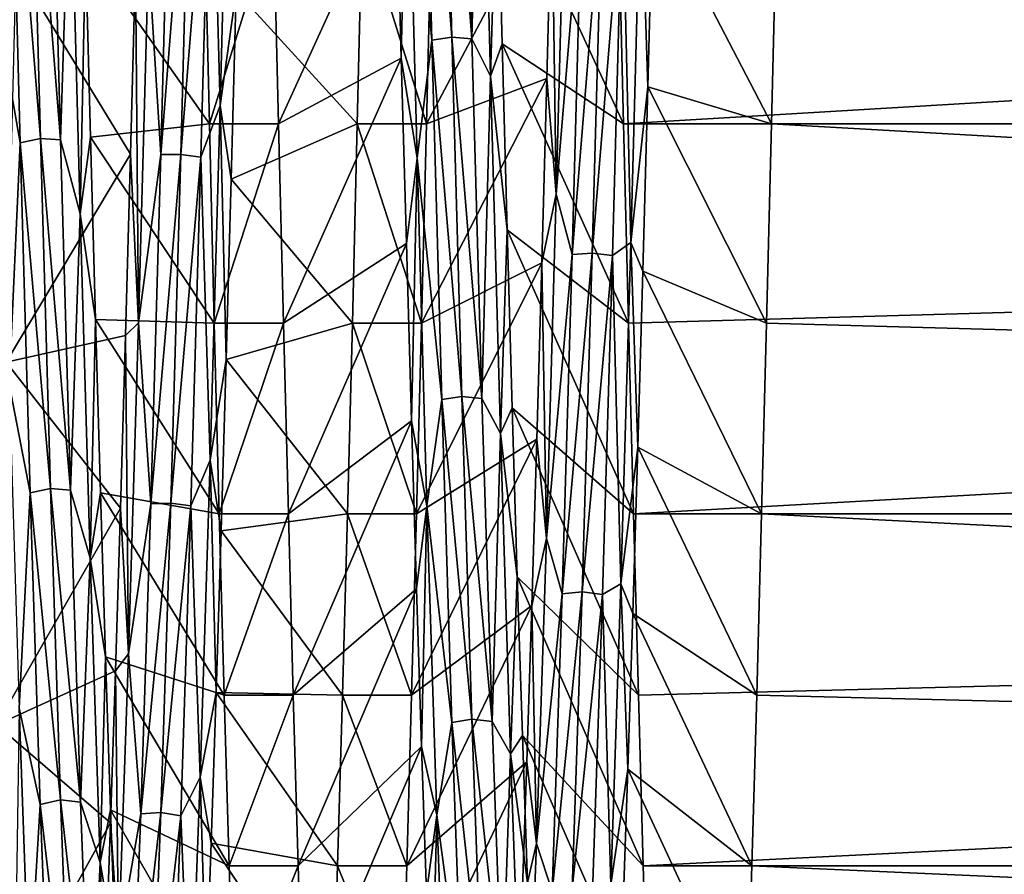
# Model space of a CAD drawing. Header units: metres. Extents: x -86 to 86, y -57 to 57.
# Tile 194 of 256: x 45.57 to 49.88, y -9.02 to -5.27. Entities that reach past the tile are written whole.
import ezdxf

# ---------------------------------------------------------------- set-up
doc = ezdxf.new("R2010")
doc.units = ezdxf.units.M
doc.layers.add('solid_125286', color=7, linetype='CONTINUOUS')

msp = doc.modelspace()

# ---------------------------------------------------------------- linework, layer by layer
at = {"layer": 'solid_125286'}
for points in [[(47.373505, -5.359998, 31.800032), (47.329548, -3.660241, 32.487511), (47.265713, -4.219439, 32.344322)], [(47.461647, -5.347735, 31.787184), (47.41769, -3.649924, 32.473), (47.329548, -3.660241, 32.487511)], [(47.461647, -5.347735, 31.787184), (47.329548, -3.660241, 32.487511), (47.373505, -5.359998, 31.800032)], [(47.549858, -5.353877, 31.803215), (47.41769, -3.649924, 32.473), (47.461647, -5.347735, 31.787184)], [(47.549858, -5.353877, 31.803215), (47.505898, -3.653519, 32.489788), (47.41769, -3.649924, 32.473)], [(47.587345, -3.82407, 32.483799), (47.505898, -3.653519, 32.489788), (47.549858, -5.353877, 31.803215)], [(47.631195, -5.517461, 31.7735), (47.587345, -3.82407, 32.483799), (47.549858, -5.353877, 31.803215)], [(47.631195, -5.517461, 31.7735), (47.660461, -4.528429, 32.300968), (47.587345, -3.82407, 32.483799)], [(48.192257, -4.82264, 33.287479), (48.213768, -5.727357, 32.892746), (79, -3.89099, 33.613483)], [(48.213768, -5.727357, 32.892746), (79, -5.727152, 32.892822), (79, -3.89099, 33.613483)], [(48.883369, -4.822582, 8.712498), (48.904892, -3.890711, 8.386421), (79, -5.727131, 9.107166)], [(48.904892, -3.890711, 8.386421), (79, -3.890939, 8.386501), (79, -5.727131, 9.107166)], [(46.491089, -3.962088, 9.563017), (46.447239, -5.646717, 10.293753), (46.406921, -4.20775, 9.701235)], [(46.491089, -3.962088, 9.563017), (46.517296, -5.144628, 9.965651), (46.447239, -5.646717, 10.293753)], [(45.659367, -5.791294, 31.555208), (45.61541, -4.123773, 32.311749), (45.527416, -4.140493, 32.323696)], [(45.747532, -5.796434, 31.57188), (45.61541, -4.123773, 32.311749), (45.659367, -5.791294, 31.555208)], [(45.747532, -5.796434, 31.57188), (45.703571, -4.126282, 32.329025), (45.61541, -4.123773, 32.311749)], [(45.789482, -4.470848, 32.248112), (45.703571, -4.126282, 32.329025), (45.747532, -5.796434, 31.57188)], [(45.571373, -5.809503, 31.564554), (45.527416, -4.140493, 32.323696), (45.479244, -5.290948, 31.885876)], [(45.659367, -5.791294, 31.555208), (45.527416, -4.140493, 32.323696), (45.571373, -5.809503, 31.564554)], [(46.230686, -4.196433, 9.697171), (46.186733, -5.86179, 10.464055), (46.132828, -4.998337, 9.976339)], [(46.318737, -4.199147, 9.716269), (46.186733, -5.86179, 10.464055), (46.230686, -4.196433, 9.697171)], [(46.318737, -4.199147, 9.716269), (46.27478, -5.861704, 10.483422), (46.186733, -5.86179, 10.464055)], [(46.406921, -4.20775, 9.701235), (46.27478, -5.861704, 10.483422), (46.318737, -4.199147, 9.716269)], [(46.406921, -4.20775, 9.701235), (46.362961, -5.872529, 10.469891), (46.27478, -5.861704, 10.483422)], [(46.447239, -5.646717, 10.293753), (46.362961, -5.872529, 10.469891), (46.406921, -4.20775, 9.701235)], [(47.265713, -4.219439, 32.344322), (47.218472, -4.594768, 32.274185), (47.240456, -5.439012, 31.892262)], [(47.309284, -5.876897, 31.581356), (47.265713, -4.219439, 32.344322), (47.240456, -5.439012, 31.892262)], [(47.373505, -5.359998, 31.800032), (47.265713, -4.219439, 32.344322), (47.309284, -5.876897, 31.581356)], [(47.962872, -4.389598, 9.720228), (47.919296, -6.035305, 10.508529), (47.899715, -4.688585, 9.764525)], [(48.032818, -4.668259, 9.883704), (47.919296, -6.035305, 10.508529), (47.962872, -4.389598, 9.720228)], [(45.833336, -6.120883, 31.442032), (45.789482, -4.470848, 32.248112), (45.747532, -5.796434, 31.57188)], [(45.833336, -6.120883, 31.442032), (45.857117, -4.953199, 32.12133), (45.789482, -4.470848, 32.248112)], [(47.631195, -5.517461, 31.7735), (47.682468, -5.375823, 31.923584), (47.660461, -4.528429, 32.300968)], [(47.660461, -4.528429, 32.300968), (48.213768, -5.727357, 32.892746), (48.192257, -4.82264, 33.287479)], [(47.660461, -4.528429, 32.300968), (47.682468, -5.375823, 31.923584), (48.213768, -5.727357, 32.892746)], [(47.218472, -4.594768, 32.274185), (46.680878, -4.822655, 33.287472), (46.702564, -5.727369, 32.892738)], [(47.240456, -5.439012, 31.892262), (47.218472, -4.594768, 32.274185), (46.702564, -5.727369, 32.892738)], [(48.288948, -4.605894, 9.806627), (48.245098, -6.246206, 10.632362), (48.209244, -4.671945, 9.885111)], [(48.288948, -4.605894, 9.806627), (48.320473, -5.565045, 10.172064), (48.245098, -6.246206, 10.632362)], [(48.288948, -4.605894, 9.806627), (48.342449, -4.725667, 9.780086), (48.320473, -5.565045, 10.172064)], [(47.899715, -4.688585, 9.764525), (47.350357, -5.727331, 9.107243), (47.372066, -4.822621, 8.712514)], [(47.899715, -4.688585, 9.764525), (47.877766, -5.528305, 10.153257), (47.350357, -5.727331, 9.107243)], [(47.919296, -6.035305, 10.508529), (47.877766, -5.528305, 10.153257), (47.899715, -4.688585, 9.764525)], [(48.032818, -4.668259, 9.883704), (47.988865, -6.299931, 10.720217), (47.919296, -6.035305, 10.508529)], [(48.121017, -4.664471, 9.900508), (47.988865, -6.299931, 10.720217), (48.032818, -4.668259, 9.883704)], [(48.121017, -4.664471, 9.900508), (48.077061, -6.293767, 10.736329), (47.988865, -6.299931, 10.720217)], [(48.209244, -4.671945, 9.885111), (48.077061, -6.293767, 10.736329), (48.121017, -4.664471, 9.900508)], [(48.209244, -4.671945, 9.885111), (48.165287, -6.303529, 10.722267), (48.077061, -6.293767, 10.736329)], [(48.245098, -6.246206, 10.632362), (48.165287, -6.303529, 10.722267), (48.209244, -4.671945, 9.885111)], [(48.320473, -5.565045, 10.172064), (48.342449, -4.725667, 9.780086), (48.861885, -5.727318, 9.107236)], [(48.342449, -4.725667, 9.780086), (48.883369, -4.822582, 8.712498), (48.861885, -5.727318, 9.107236)], [(45.857117, -4.953199, 32.12133), (46.39962, -5.727336, 32.892754), (46.377914, -4.822619, 33.287487)], [(46.377914, -4.822619, 33.287487), (46.39962, -5.727336, 32.892754), (46.680878, -4.822655, 33.287472)], [(46.39962, -5.727336, 32.892754), (46.702564, -5.727369, 32.892738), (46.680878, -4.822655, 33.287472)], [(46.517296, -5.144628, 9.965651), (47.069092, -4.822607, 8.712508), (47.047424, -5.727339, 9.107246)], [(47.047424, -5.727339, 9.107246), (47.069092, -4.822607, 8.712508), (47.350357, -5.727331, 9.107243)], [(47.069092, -4.822607, 8.712508), (47.372066, -4.822621, 8.712514), (47.350357, -5.727331, 9.107243)], [(48.861885, -5.727318, 9.107236), (48.883369, -4.822582, 8.712498), (79, -5.727131, 9.107166)], [(45.833336, -6.120883, 31.442032), (45.879116, -5.785216, 31.711918), (45.857117, -4.953199, 32.12133)], [(45.857117, -4.953199, 32.12133), (45.879116, -5.785216, 31.711918), (46.39962, -5.727336, 32.892754)], [(46.132828, -4.998337, 9.976339), (46.089256, -6.598457, 10.853265), (46.07655, -5.032101, 9.913898)], [(46.186733, -5.86179, 10.464055), (46.089256, -6.598457, 10.853265), (46.132828, -4.998337, 9.976339)], [(46.054573, -5.86028, 10.328627), (45.510178, -6.771837, 9.669412), (45.552765, -5.036672, 8.798692)], [(46.07655, -5.032101, 9.913898), (46.054573, -5.86028, 10.328627), (45.552765, -5.036672, 8.798692)], [(46.089256, -6.598457, 10.853265), (46.054573, -5.86028, 10.328627), (46.07655, -5.032101, 9.913898)], [(46.447239, -5.646717, 10.293753), (46.517296, -5.144628, 9.965651), (46.495296, -5.969452, 10.389356)], [(46.495296, -5.969452, 10.389356), (46.517296, -5.144628, 9.965651), (47.047424, -5.727339, 9.107246)], [(45.571373, -5.809503, 31.564554), (45.479244, -5.290948, 31.885876), (45.522816, -6.867432, 30.966915)], [(47.505604, -6.921482, 30.851135), (47.461647, -5.347735, 31.787184), (47.373505, -5.359998, 31.800032)], [(47.593815, -6.930021, 30.866024), (47.461647, -5.347735, 31.787184), (47.505604, -6.921482, 30.851135)], [(47.593815, -6.930021, 30.866024), (47.549858, -5.353877, 31.803215), (47.461647, -5.347735, 31.787184)], [(47.417458, -6.935428, 30.862062), (47.373505, -5.359998, 31.800032), (47.309284, -5.876897, 31.581356)], [(47.505604, -6.921482, 30.851135), (47.373505, -5.359998, 31.800032), (47.417458, -6.935428, 30.862062)], [(47.631195, -5.517461, 31.7735), (47.549858, -5.353877, 31.803215), (47.593815, -6.930021, 30.866024)], [(47.631195, -5.517461, 31.7735), (47.704475, -6.191811, 31.482428), (47.682468, -5.375823, 31.923584)], [(47.682468, -5.375823, 31.923584), (48.235401, -6.599858, 32.431618), (48.213768, -5.727357, 32.892746)], [(47.682468, -5.375823, 31.923584), (47.704475, -6.191811, 31.482428), (48.235401, -6.599858, 32.431618)], [(47.240456, -5.439012, 31.892262), (46.702564, -5.727369, 32.892738), (46.724117, -6.599874, 32.431606)], [(47.26244, -6.251527, 31.446898), (47.240456, -5.439012, 31.892262), (46.724117, -6.599874, 32.431606)], [(47.309284, -5.876897, 31.581356), (47.240456, -5.439012, 31.892262), (47.26244, -6.251527, 31.446898)], [(47.675045, -7.083515, 30.814503), (47.631195, -5.517461, 31.7735), (47.593815, -6.930021, 30.866024)], [(47.675045, -7.083515, 30.814503), (47.704475, -6.191811, 31.482428), (47.631195, -5.517461, 31.7735)], [(47.877766, -5.528305, 10.153257), (47.328754, -6.599848, 9.568377), (47.350357, -5.727331, 9.107243)], [(47.877766, -5.528305, 10.153257), (47.855808, -6.336477, 10.604532), (47.328754, -6.599848, 9.568377)], [(47.919296, -6.035305, 10.508529), (47.855808, -6.336477, 10.604532), (47.877766, -5.528305, 10.153257)], [(48.245098, -6.246206, 10.632362), (48.320473, -5.565045, 10.172064), (48.298492, -6.372532, 10.626582)], [(48.298492, -6.372532, 10.626582), (48.320473, -5.565045, 10.172064), (48.840302, -6.599842, 9.568374)], [(48.320473, -5.565045, 10.172064), (48.861885, -5.727318, 9.107236), (48.840302, -6.599842, 9.568374)], [(46.447239, -5.646717, 10.293753), (46.403389, -7.201187, 11.271492), (46.362961, -5.872529, 10.469891)], [(46.447239, -5.646717, 10.293753), (46.473293, -6.759766, 10.874785), (46.403389, -7.201187, 11.271492)], [(46.447239, -5.646717, 10.293753), (46.495296, -5.969452, 10.389356), (46.473293, -6.759766, 10.874785)], [(45.879116, -5.785216, 31.711918), (46.421265, -6.599857, 32.431618), (46.39962, -5.727336, 32.892754)], [(46.39962, -5.727336, 32.892754), (46.421265, -6.599857, 32.431618), (46.702564, -5.727369, 32.892738)], [(46.421265, -6.599857, 32.431618), (46.724117, -6.599874, 32.431606), (46.702564, -5.727369, 32.892738)], [(46.495296, -5.969452, 10.389356), (47.047424, -5.727339, 9.107246), (47.025921, -6.599847, 9.568377)], [(47.025921, -6.599847, 9.568377), (47.047424, -5.727339, 9.107246), (47.328754, -6.599848, 9.568377)], [(47.047424, -5.727339, 9.107246), (47.350357, -5.727331, 9.107243), (47.328754, -6.599848, 9.568377)], [(48.213768, -5.727357, 32.892746), (48.235401, -6.599858, 32.431618), (79, -5.727152, 32.892822)], [(48.235401, -6.599858, 32.431618), (48.257133, -7.435746, 31.906406), (79, -5.727152, 32.892822)], [(48.257133, -7.435746, 31.906406), (79, -7.435931, 31.906248), (79, -5.727152, 32.892822)], [(48.840302, -6.599842, 9.568374), (48.861885, -5.727318, 9.107236), (79, -7.435913, 10.09374)], [(48.861885, -5.727318, 9.107236), (79, -5.727131, 9.107166), (79, -7.435913, 10.09374)], [(45.615326, -7.344535, 30.561789), (45.571373, -5.809503, 31.564554), (45.522816, -6.867432, 30.966915)], [(45.703323, -7.325239, 30.555218), (45.659367, -5.791294, 31.555208), (45.571373, -5.809503, 31.564554)], [(45.703323, -7.325239, 30.555218), (45.571373, -5.809503, 31.564554), (45.615326, -7.344535, 30.561789)], [(45.791492, -7.332885, 30.57089), (45.659367, -5.791294, 31.555208), (45.703323, -7.325239, 30.555218)], [(45.791492, -7.332885, 30.57089), (45.747532, -5.796434, 31.57188), (45.659367, -5.791294, 31.555208)], [(45.833336, -6.120883, 31.442032), (45.747532, -5.796434, 31.57188), (45.791492, -7.332885, 30.57089)], [(45.833336, -6.120883, 31.442032), (45.901115, -6.583902, 31.24058), (45.879116, -5.785216, 31.711918)], [(45.879116, -5.785216, 31.711918), (45.901115, -6.583902, 31.24058), (46.421265, -6.599857, 32.431618)], [(46.054573, -5.86028, 10.328627), (46.032597, -6.654667, 10.805381), (45.510178, -6.771837, 9.669412)], [(46.089256, -6.598457, 10.853265), (46.032597, -6.654667, 10.805381), (46.054573, -5.86028, 10.328627)], [(46.186733, -5.86179, 10.464055), (46.14278, -7.391546, 11.474951), (46.089256, -6.598457, 10.853265)], [(46.27478, -5.861704, 10.483422), (46.14278, -7.391546, 11.474951), (46.186733, -5.86179, 10.464055)], [(46.27478, -5.861704, 10.483422), (46.230824, -7.388648, 11.49417), (46.14278, -7.391546, 11.474951)], [(46.362961, -5.872529, 10.469891), (46.230824, -7.388648, 11.49417), (46.27478, -5.861704, 10.483422)], [(46.362961, -5.872529, 10.469891), (46.319, -7.401436, 11.482463), (46.230824, -7.388648, 11.49417)], [(46.403389, -7.201187, 11.271492), (46.319, -7.401436, 11.482463), (46.362961, -5.872529, 10.469891)], [(47.309284, -5.876897, 31.581356), (47.26244, -6.251527, 31.446898), (47.284424, -7.027999, 30.940891)], [(47.352856, -7.400622, 30.577374), (47.309284, -5.876897, 31.581356), (47.284424, -7.027999, 30.940891)], [(47.417458, -6.935428, 30.862062), (47.309284, -5.876897, 31.581356), (47.352856, -7.400622, 30.577374)], [(46.473293, -6.759766, 10.874785), (46.495296, -5.969452, 10.389356), (47.025921, -6.599847, 9.568377)], [(47.919296, -6.035305, 10.508529), (47.875725, -7.544056, 11.534712), (47.855808, -6.336477, 10.604532)], [(47.988865, -6.299931, 10.720217), (47.875725, -7.544056, 11.534712), (47.919296, -6.035305, 10.508529)], [(45.877186, -7.630307, 30.396223), (45.833336, -6.120883, 31.442032), (45.791492, -7.332885, 30.57089)], [(45.877186, -7.630307, 30.396223), (45.901115, -6.583902, 31.24058), (45.833336, -6.120883, 31.442032)], [(47.675045, -7.083515, 30.814503), (47.726486, -6.971929, 30.980305), (47.704475, -6.191811, 31.482428)], [(47.704475, -6.191811, 31.482428), (48.257133, -7.435746, 31.906406), (48.235401, -6.599858, 32.431618)], [(47.704475, -6.191811, 31.482428), (47.726486, -6.971929, 30.980305), (48.257133, -7.435746, 31.906406)], [(47.26244, -6.251527, 31.446898), (46.724117, -6.599874, 32.431606), (46.745586, -7.43578, 31.906382)], [(47.284424, -7.027999, 30.940891), (47.26244, -6.251527, 31.446898), (46.745586, -7.43578, 31.906382)], [(48.245098, -6.246206, 10.632362), (48.201248, -7.742816, 11.696362), (48.165287, -6.303529, 10.722267)], [(48.245098, -6.246206, 10.632362), (48.276508, -7.143227, 11.141108), (48.201248, -7.742816, 11.696362)], [(48.245098, -6.246206, 10.632362), (48.298492, -6.372532, 10.626582), (48.276508, -7.143227, 11.141108)], [(48.077061, -6.293767, 10.736329), (47.944912, -7.785918, 11.794178), (47.988865, -6.299931, 10.720217)], [(48.077061, -6.293767, 10.736329), (48.0331, -7.777496, 11.809268), (47.944912, -7.785918, 11.794178)], [(48.165287, -6.303529, 10.722267), (48.0331, -7.777496, 11.809268), (48.077061, -6.293767, 10.736329)], [(47.855808, -6.336477, 10.604532), (47.307312, -7.435713, 10.093572), (47.328754, -6.599848, 9.568377)], [(47.855808, -6.336477, 10.604532), (47.833847, -7.108136, 11.115788), (47.307312, -7.435713, 10.093572)], [(47.875725, -7.544056, 11.534712), (47.833847, -7.108136, 11.115788), (47.855808, -6.336477, 10.604532)], [(47.988865, -6.299931, 10.720217), (47.944912, -7.785918, 11.794178), (47.875725, -7.544056, 11.534712)], [(48.165287, -6.303529, 10.722267), (48.121326, -7.789313, 11.796879), (48.0331, -7.777496, 11.809268)], [(48.201248, -7.742816, 11.696362), (48.121326, -7.789313, 11.796879), (48.165287, -6.303529, 10.722267)], [(48.276508, -7.143227, 11.141108), (48.298492, -6.372532, 10.626582), (48.818546, -7.435727, 10.093582)], [(48.298492, -6.372532, 10.626582), (48.840302, -6.599842, 9.568374), (48.818546, -7.435727, 10.093582)], [(45.877186, -7.630307, 30.396223), (45.923119, -7.344425, 30.709946), (45.901115, -6.583902, 31.24058)], [(45.901115, -6.583902, 31.24058), (46.442722, -7.435745, 31.906406), (46.421265, -6.599857, 32.431618)], [(45.901115, -6.583902, 31.24058), (45.923119, -7.344425, 30.709946), (46.442722, -7.435745, 31.906406)], [(46.089256, -6.598457, 10.853265), (46.045685, -8.049015, 11.960354), (46.032597, -6.654667, 10.805381)], [(46.14278, -7.391546, 11.474951), (46.045685, -8.049015, 11.960354), (46.089256, -6.598457, 10.853265)], [(46.421265, -6.599857, 32.431618), (46.442722, -7.435745, 31.906406), (46.724117, -6.599874, 32.431606)], [(46.442722, -7.435745, 31.906406), (46.745586, -7.43578, 31.906382), (46.724117, -6.599874, 32.431606)], [(46.473293, -6.759766, 10.874785), (47.025921, -6.599847, 9.568377), (47.004425, -7.43574, 10.093591)], [(47.004425, -7.43574, 10.093591), (47.025921, -6.599847, 9.568377), (47.307312, -7.435713, 10.093572)], [(47.025921, -6.599847, 9.568377), (47.328754, -6.599848, 9.568377), (47.307312, -7.435713, 10.093572)], [(48.818546, -7.435727, 10.093582), (48.840302, -6.599842, 9.568374), (79, -7.435913, 10.09374)], [(46.032597, -6.654667, 10.805381), (46.010612, -7.41082, 11.341082), (45.510178, -6.771837, 9.669412)], [(46.045685, -8.049015, 11.960354), (46.010612, -7.41082, 11.341082), (46.032597, -6.654667, 10.805381)], [(46.403389, -7.201187, 11.271492), (46.473293, -6.759766, 10.874785), (46.451286, -7.511143, 11.418856)], [(46.451286, -7.511143, 11.418856), (46.473293, -6.759766, 10.874785), (47.004425, -7.43574, 10.093591)], [(46.010612, -7.41082, 11.341082), (45.467667, -8.360527, 10.785227), (45.510178, -6.771837, 9.669412)], [(45.615326, -7.344535, 30.561789), (45.522816, -6.867432, 30.966915), (45.566387, -8.287575, 29.821301)], [(47.461411, -8.350933, 29.696592), (47.417458, -6.935428, 30.862062), (47.352856, -7.400622, 30.577374)], [(47.549564, -8.335599, 29.687801), (47.505604, -6.921482, 30.851135), (47.417458, -6.935428, 30.862062)], [(47.549564, -8.335599, 29.687801), (47.417458, -6.935428, 30.862062), (47.461411, -8.350933, 29.696592)], [(47.637775, -8.34633, 29.701189), (47.505604, -6.921482, 30.851135), (47.549564, -8.335599, 29.687801)], [(47.637775, -8.34633, 29.701189), (47.593815, -6.930021, 30.866024), (47.505604, -6.921482, 30.851135)], [(47.675045, -7.083515, 30.814503), (47.593815, -6.930021, 30.866024), (47.637775, -8.34633, 29.701189)], [(47.675045, -7.083515, 30.814503), (47.748501, -7.711875, 30.420341), (47.726486, -6.971929, 30.980305)], [(47.726486, -6.971929, 30.980305), (48.278717, -8.23011, 31.320141), (48.257133, -7.435746, 31.906406)], [(47.726486, -6.971929, 30.980305), (47.748501, -7.711875, 30.420341), (48.278717, -8.23011, 31.320141)], [(47.284424, -7.027999, 30.940891), (46.745586, -7.43578, 31.906382), (46.767204, -8.230147, 31.32011)], [(47.306416, -7.764017, 30.377436), (47.284424, -7.027999, 30.940891), (46.767204, -8.230147, 31.32011)], [(47.352856, -7.400622, 30.577374), (47.284424, -7.027999, 30.940891), (47.306416, -7.764017, 30.377436)], [(47.833847, -7.108136, 11.115788), (47.285721, -8.230068, 10.679827), (47.307312, -7.435713, 10.093572)], [(47.833847, -7.108136, 11.115788), (47.81189, -7.83841, 11.684361), (47.285721, -8.230068, 10.679827)], [(47.718895, -8.487002, 29.63023), (47.675045, -7.083515, 30.814503), (47.637775, -8.34633, 29.701189)], [(47.718895, -8.487002, 29.63023), (47.748501, -7.711875, 30.420341), (47.675045, -7.083515, 30.814503)], [(47.875725, -7.544056, 11.534712), (47.81189, -7.83841, 11.684361), (47.833847, -7.108136, 11.115788)], [(48.201248, -7.742816, 11.696362), (48.276508, -7.143227, 11.141108), (48.254528, -7.872208, 11.712921)], [(48.254528, -7.872208, 11.712921), (48.276508, -7.143227, 11.141108), (48.796928, -8.230094, 10.679848)], [(48.276508, -7.143227, 11.141108), (48.818546, -7.435727, 10.093582), (48.796928, -8.230094, 10.679848)], [(46.403389, -7.201187, 11.271492), (46.359539, -8.590293, 12.472534), (46.319, -7.401436, 11.482463)], [(46.403389, -7.201187, 11.271492), (46.429279, -8.219006, 12.018345), (46.359539, -8.590293, 12.472534)], [(46.403389, -7.201187, 11.271492), (46.451286, -7.511143, 11.418856), (46.429279, -8.219006, 12.018345)], [(45.747284, -8.689242, 29.333624), (45.703323, -7.325239, 30.555218), (45.615326, -7.344535, 30.561789)], [(45.835449, -8.699209, 29.347921), (45.703323, -7.325239, 30.555218), (45.747284, -8.689242, 29.333624)], [(45.835449, -8.699209, 29.347921), (45.791492, -7.332885, 30.57089), (45.703323, -7.325239, 30.555218)], [(45.659279, -8.709206, 29.337297), (45.615326, -7.344535, 30.561789), (45.566387, -8.287575, 29.821301)], [(45.747284, -8.689242, 29.333624), (45.615326, -7.344535, 30.561789), (45.659279, -8.709206, 29.337297)], [(45.877186, -7.630307, 30.396223), (45.791492, -7.332885, 30.57089), (45.835449, -8.699209, 29.347921)], [(45.877186, -7.630307, 30.396223), (45.945114, -8.062039, 30.122757), (45.923119, -7.344425, 30.709946)], [(45.923119, -7.344425, 30.709946), (46.464279, -8.230103, 31.320147), (46.442722, -7.435745, 31.906406)], [(45.923119, -7.344425, 30.709946), (45.945114, -8.062039, 30.122757), (46.464279, -8.230103, 31.320147)], [(46.010612, -7.41082, 11.341082), (45.988628, -8.124158, 11.932512), (45.467667, -8.360527, 10.785227)], [(46.045685, -8.049015, 11.960354), (45.988628, -8.124158, 11.932512), (46.010612, -7.41082, 11.341082)], [(46.14278, -7.391546, 11.474951), (46.098824, -8.7506, 12.705645), (46.045685, -8.049015, 11.960354)], [(46.230824, -7.388648, 11.49417), (46.098824, -8.7506, 12.705645), (46.14278, -7.391546, 11.474951)], [(46.230824, -7.388648, 11.49417), (46.186863, -8.744921, 12.724314), (46.098824, -8.7506, 12.705645)], [(46.319, -7.401436, 11.482463), (46.186863, -8.744921, 12.724314), (46.230824, -7.388648, 11.49417)], [(46.319, -7.401436, 11.482463), (46.275043, -8.759367, 12.714716), (46.186863, -8.744921, 12.724314)], [(46.359539, -8.590293, 12.472534), (46.275043, -8.759367, 12.714716), (46.319, -7.401436, 11.482463)], [(47.352856, -7.400622, 30.577374), (47.306416, -7.764017, 30.377436), (47.3284, -8.454994, 29.759907)], [(47.396427, -8.756531, 29.356321), (47.352856, -7.400622, 30.577374), (47.3284, -8.454994, 29.759907)], [(47.461411, -8.350933, 29.696592), (47.352856, -7.400622, 30.577374), (47.396427, -8.756531, 29.356321)], [(46.442722, -7.435745, 31.906406), (46.464279, -8.230103, 31.320147), (46.745586, -7.43578, 31.906382)], [(46.451286, -7.511143, 11.418856), (47.004425, -7.43574, 10.093591), (46.982777, -8.230114, 10.679863)], [(46.464279, -8.230103, 31.320147), (46.767204, -8.230147, 31.32011), (46.745586, -7.43578, 31.906382)], [(46.982777, -8.230114, 10.679863), (47.004425, -7.43574, 10.093591), (47.285721, -8.230068, 10.679827)], [(47.004425, -7.43574, 10.093591), (47.307312, -7.435713, 10.093572), (47.285721, -8.230068, 10.679827)], [(48.257133, -7.435746, 31.906406), (48.278717, -8.23011, 31.320141), (79, -7.435931, 31.906248)], [(48.278717, -8.23011, 31.320141), (48.300205, -8.978363, 30.676208), (79, -7.435931, 31.906248)], [(48.300205, -8.978363, 30.676208), (79, -8.978204, 30.67635), (79, -7.435931, 31.906248)], [(48.796928, -8.230094, 10.679848), (48.818546, -7.435727, 10.093582), (79, -8.97821, 11.323658)], [(48.818546, -7.435727, 10.093582), (79, -7.435913, 10.09374), (79, -8.97821, 11.323658)], [(46.429279, -8.219006, 12.018345), (46.451286, -7.511143, 11.418856), (46.982777, -8.230114, 10.679863)], [(47.875725, -7.544056, 11.534712), (47.832153, -8.880937, 12.776631), (47.81189, -7.83841, 11.684361)], [(47.944912, -7.785918, 11.794178), (47.832153, -8.880937, 12.776631), (47.875725, -7.544056, 11.534712)], [(45.921036, -8.963634, 29.133505), (45.877186, -7.630307, 30.396223), (45.835449, -8.699209, 29.347921)], [(45.921036, -8.963634, 29.133505), (45.945114, -8.062039, 30.122757), (45.877186, -7.630307, 30.396223)], [(47.718895, -8.487002, 29.63023), (47.770508, -8.40701, 29.805944), (47.748501, -7.711875, 30.420341)], [(47.748501, -7.711875, 30.420341), (48.300205, -8.978363, 30.676208), (48.278717, -8.23011, 31.320141)], [(47.748501, -7.711875, 30.420341), (47.770508, -8.40701, 29.805944), (48.300205, -8.978363, 30.676208)], [(48.201248, -7.742816, 11.696362), (48.157398, -9.060934, 12.975005), (48.121326, -7.789313, 11.796879)], [(48.201248, -7.742816, 11.696362), (48.23254, -8.555617, 12.338793), (48.157398, -9.060934, 12.975005)], [(48.201248, -7.742816, 11.696362), (48.254528, -7.872208, 11.712921), (48.23254, -8.555617, 12.338793)], [(47.306416, -7.764017, 30.377436), (46.767204, -8.230147, 31.32011), (46.788914, -8.978396, 30.676178)], [(47.3284, -8.454994, 29.759907), (47.306416, -7.764017, 30.377436), (46.788914, -8.978396, 30.676178)], [(47.944912, -7.785918, 11.794178), (47.900955, -9.091637, 13.081472), (47.832153, -8.880937, 12.776631)], [(48.0331, -7.777496, 11.809268), (47.900955, -9.091637, 13.081472), (47.944912, -7.785918, 11.794178)], [(48.0331, -7.777496, 11.809268), (47.989143, -9.081124, 13.095224), (47.900955, -9.091637, 13.081472)], [(48.121326, -7.789313, 11.796879), (47.989143, -9.081124, 13.095224), (48.0331, -7.777496, 11.809268)], [(48.121326, -7.789313, 11.796879), (48.077366, -9.094714, 13.084805), (47.989143, -9.081124, 13.095224)], [(48.157398, -9.060934, 12.975005), (48.077366, -9.094714, 13.084805), (48.121326, -7.789313, 11.796879)], [(47.81189, -7.83841, 11.684361), (47.264019, -8.97833, 11.323762), (47.285721, -8.230068, 10.679827)], [(47.81189, -7.83841, 11.684361), (47.789932, -8.523326, 12.307001), (47.264019, -8.97833, 11.323762)], [(47.832153, -8.880937, 12.776631), (47.789932, -8.523326, 12.307001), (47.81189, -7.83841, 11.684361)], [(48.23254, -8.555617, 12.338793), (48.254528, -7.872208, 11.712921), (48.775433, -8.97836, 11.32379)], [(48.254528, -7.872208, 11.712921), (48.796928, -8.230094, 10.679848), (48.775433, -8.97836, 11.32379)], [(45.921036, -8.963634, 29.133505), (45.967117, -8.732941, 29.482374), (45.945114, -8.062039, 30.122757)], [(45.945114, -8.062039, 30.122757), (46.485947, -8.978354, 30.676216), (46.464279, -8.230103, 31.320147)], [(45.945114, -8.062039, 30.122757), (45.967117, -8.732941, 29.482374), (46.485947, -8.978354, 30.676216)], [(46.045685, -8.049015, 11.960354), (46.002113, -9.316289, 13.273088), (45.988628, -8.124158, 11.932512)], [(46.098824, -8.7506, 12.705645), (46.002113, -9.316289, 13.273088), (46.045685, -8.049015, 11.960354)], [(45.988628, -8.124158, 11.932512), (45.966652, -8.790186, 12.576449), (45.467667, -8.360527, 10.785227)], [(46.002113, -9.316289, 13.273088), (45.966652, -8.790186, 12.576449), (45.988628, -8.124158, 11.932512)], [(46.359539, -8.590293, 12.472534), (46.429279, -8.219006, 12.018345), (46.407276, -8.878894, 12.670043)], [(46.407276, -8.878894, 12.670043), (46.429279, -8.219006, 12.018345), (46.961056, -8.978375, 11.323804)], [(46.429279, -8.219006, 12.018345), (46.982777, -8.230114, 10.679863), (46.961056, -8.978375, 11.323804)], [(46.464279, -8.230103, 31.320147), (46.485947, -8.978354, 30.676216), (46.767204, -8.230147, 31.32011)], [(46.485947, -8.978354, 30.676216), (46.788914, -8.978396, 30.676178), (46.767204, -8.230147, 31.32011)], [(46.961056, -8.978375, 11.323804), (46.982777, -8.230114, 10.679863), (47.264019, -8.97833, 11.323762)], [(46.982777, -8.230114, 10.679863), (47.285721, -8.230068, 10.679827), (47.264019, -8.97833, 11.323762)], [(48.775433, -8.97836, 11.32379), (48.796928, -8.230094, 10.679848), (79, -8.97821, 11.323658)], [(45.609959, -9.519481, 28.475111), (45.566387, -8.287575, 29.821301), (45.54895, -9.447579, 28.678471)], [(45.659279, -8.709206, 29.337297), (45.566387, -8.287575, 29.821301), (45.609959, -9.519481, 28.475111)], [(45.966652, -8.790186, 12.576449), (45.425236, -9.768372, 12.121999), (45.467667, -8.360527, 10.785227)], [(47.505367, -9.572811, 28.32962), (47.461411, -8.350933, 29.696592), (47.396427, -8.756531, 29.356321)], [(47.593521, -9.556415, 28.323139), (47.549564, -8.335599, 29.687801), (47.461411, -8.350933, 29.696592)], [(47.593521, -9.556415, 28.323139), (47.461411, -8.350933, 29.696592), (47.505367, -9.572811, 28.32962)], [(47.681736, -9.569081, 28.334709), (47.549564, -8.335599, 29.687801), (47.593521, -9.556415, 28.323139)], [(47.681736, -9.569081, 28.334709), (47.637775, -8.34633, 29.701189), (47.549564, -8.335599, 29.687801)], [(47.718895, -8.487002, 29.63023), (47.637775, -8.34633, 29.701189), (47.681736, -9.569081, 28.334709)], [(47.718895, -8.487002, 29.63023), (47.792515, -9.053079, 29.140297), (47.770508, -8.40701, 29.805944)], [(47.770508, -8.40701, 29.805944), (48.321747, -9.676172, 29.978401), (48.300205, -8.978363, 30.676208)], [(47.770508, -8.40701, 29.805944), (47.792515, -9.053079, 29.140297), (48.321747, -9.676172, 29.978401)], [(47.3284, -8.454994, 29.759907), (46.788914, -8.978396, 30.676178), (46.810562, -9.676206, 29.978365)], [(47.350384, -9.096706, 29.091488), (47.3284, -8.454994, 29.759907), (46.810562, -9.676206, 29.978365)], [(47.396427, -8.756531, 29.356321), (47.3284, -8.454994, 29.759907), (47.350384, -9.096706, 29.091488)], [(47.762745, -9.694588, 28.246847), (47.718895, -8.487002, 29.63023), (47.681736, -9.569081, 28.334709)], [(47.762745, -9.694588, 28.246847), (47.792515, -9.053079, 29.140297), (47.718895, -8.487002, 29.63023)], [(47.789932, -8.523326, 12.307001), (47.242336, -9.676155, 12.021581), (47.264019, -8.97833, 11.323762)], [(47.789932, -8.523326, 12.307001), (47.767963, -9.159355, 12.979976), (47.242336, -9.676155, 12.021581)], [(47.832153, -8.880937, 12.776631), (47.767963, -9.159355, 12.979976), (47.789932, -8.523326, 12.307001)], [(48.157398, -9.060934, 12.975005), (48.23254, -8.555617, 12.338793), (48.210552, -9.189799, 13.014868)], [(48.210552, -9.189799, 13.014868), (48.23254, -8.555617, 12.338793), (48.753929, -9.676189, 12.021617)], [(48.23254, -8.555617, 12.338793), (48.775433, -8.97836, 11.32379), (48.753929, -9.676189, 12.021617)], [(46.359539, -8.590293, 12.472534), (46.315685, -9.781108, 13.870438), (46.275043, -8.759367, 12.714716)], [(46.359539, -8.590293, 12.472534), (46.385273, -9.487097, 13.370368), (46.315685, -9.781108, 13.870438)], [(46.359539, -8.590293, 12.472534), (46.407276, -8.878894, 12.670043), (46.385273, -9.487097, 13.370368)], [(45.703236, -9.872995, 27.920395), (45.659279, -8.709206, 29.337297), (45.609959, -9.519481, 28.475111)], [(45.791241, -9.852789, 27.919664), (45.747284, -8.689242, 29.333624), (45.659279, -8.709206, 29.337297)], [(45.791241, -9.852789, 27.919664), (45.659279, -8.709206, 29.337297), (45.703236, -9.872995, 27.920395)], [(45.87941, -9.864835, 27.932247), (45.747284, -8.689242, 29.333624), (45.791241, -9.852789, 27.919664)], [(45.87941, -9.864835, 27.932247), (45.835449, -8.699209, 29.347921), (45.747284, -8.689242, 29.333624)], [(45.921036, -8.963634, 29.133505), (45.835449, -8.699209, 29.347921), (45.87941, -9.864835, 27.932247)], [(45.921036, -8.963634, 29.133505), (45.989124, -9.353433, 28.792831), (45.967117, -8.732941, 29.482374)], [(45.967117, -8.732941, 29.482374), (46.50766, -9.676174, 29.978399), (46.485947, -8.978354, 30.676216)], [(45.967117, -8.732941, 29.482374), (45.989124, -9.353433, 28.792831), (46.50766, -9.676174, 29.978399)], [(46.098824, -8.7506, 12.705645), (46.054871, -9.906833, 14.128691), (46.002113, -9.316289, 13.273088)], [(46.186863, -8.744921, 12.724314), (46.054871, -9.906833, 14.128691), (46.098824, -8.7506, 12.705645)], [(46.186863, -8.744921, 12.724314), (46.142906, -9.898478, 14.146405), (46.054871, -9.906833, 14.128691)], [(46.275043, -8.759367, 12.714716), (46.142906, -9.898478, 14.146405), (46.186863, -8.744921, 12.724314)], [(45.966652, -8.790186, 12.576449), (45.944668, -9.405112, 13.269475), (45.425236, -9.768372, 12.121999)], [(46.002113, -9.316289, 13.273088), (45.944668, -9.405112, 13.269475), (45.966652, -8.790186, 12.576449)], [(46.275043, -8.759367, 12.714716), (46.231083, -9.914239, 14.139147), (46.142906, -9.898478, 14.146405)], [(46.315685, -9.781108, 13.870438), (46.231083, -9.914239, 14.139147), (46.275043, -8.759367, 12.714716)], [(47.396427, -8.756531, 29.356321), (47.350384, -9.096706, 29.091488), (47.372368, -9.685609, 28.37595)], [(47.440002, -9.912863, 27.944786), (47.396427, -8.756531, 29.356321), (47.372368, -9.685609, 28.37595)], [(47.505367, -9.572811, 28.32962), (47.396427, -8.756531, 29.356321), (47.440002, -9.912863, 27.944786)], [(46.385273, -9.487097, 13.370368), (46.407276, -8.878894, 12.670043), (46.939465, -9.676184, 12.021611)], [(46.407276, -8.878894, 12.670043), (46.961056, -8.978375, 11.323804), (46.939465, -9.676184, 12.021611)], [(47.832153, -8.880937, 12.776631), (47.788582, -10.016554, 14.2049), (47.767963, -9.159355, 12.979976)], [(47.900955, -9.091637, 13.081472), (47.788582, -10.016554, 14.2049), (47.832153, -8.880937, 12.776631)], [(45.964886, -10.091237, 27.684101), (45.921036, -8.963634, 29.133505), (45.87941, -9.864835, 27.932247)], [(45.964886, -10.091237, 27.684101), (45.989124, -9.353433, 28.792831), (45.921036, -8.963634, 29.133505)], [(46.485947, -8.978354, 30.676216), (46.50766, -9.676174, 29.978399), (46.788914, -8.978396, 30.676178)], [(46.50766, -9.676174, 29.978399), (46.810562, -9.676206, 29.978365), (46.788914, -8.978396, 30.676178)], [(46.939465, -9.676184, 12.021611), (46.961056, -8.978375, 11.323804), (47.242336, -9.676155, 12.021581)], [(46.961056, -8.978375, 11.323804), (47.264019, -8.97833, 11.323762), (47.242336, -9.676155, 12.021581)], [(48.300205, -8.978363, 30.676208), (48.321747, -9.676172, 29.978401), (79, -8.978204, 30.67635)], [(48.321747, -9.676172, 29.978401), (48.343464, -10.32009, 29.230173), (79, -8.978204, 30.67635)], [(48.343464, -10.32009, 29.230173), (79, -10.320128, 29.230061), (79, -8.978204, 30.67635)], [(48.753929, -9.676189, 12.021617), (48.775433, -8.97836, 11.32379), (79, -10.320159, 12.769979)], [(48.775433, -8.97836, 11.32379), (79, -8.97821, 11.323658), (79, -10.320159, 12.769979)]]:
    msp.add_3dface(points, dxfattribs=at)

doc.saveas('drawing.dxf')
